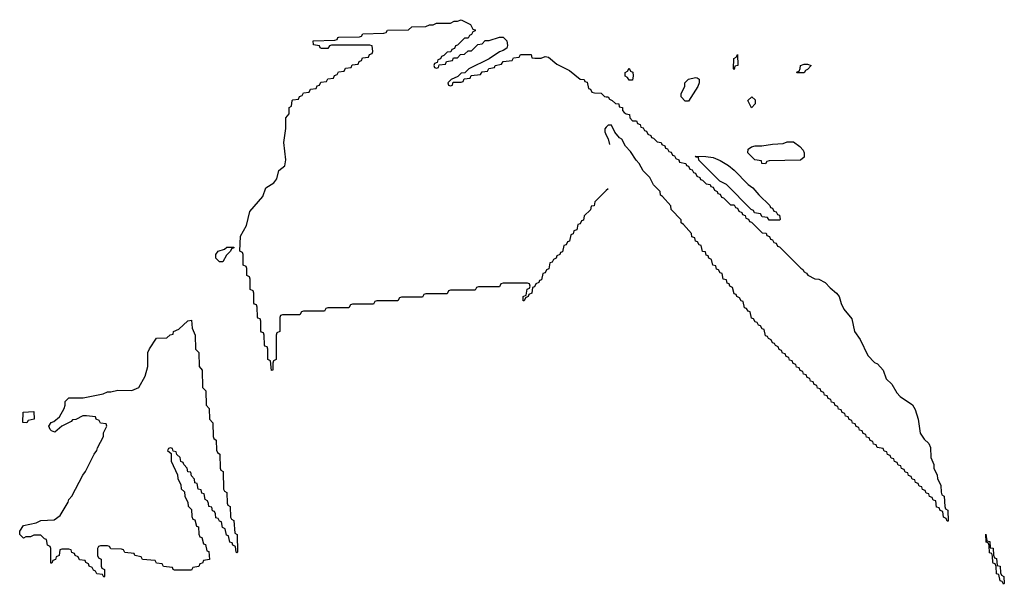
# Model space of a CAD drawing. Header units: inches. Extents: x 2550115 to 2887259, y 311850 to 494471.
# Tile 69 of 115: x 2776649 to 2782274, y 420566 to 423791. Entities that reach past the tile are written whole.
import ezdxf

# ---------------------------------------------------------------- set-up
doc = ezdxf.new("R2010")
doc.units = ezdxf.units.IN
doc.header["$MEASUREMENT"] = 0
doc.layers.add('C7472', color=7, linetype='Continuous')
doc.layers.add('C7482', color=7, linetype='Continuous')

msp = doc.modelspace()

# ---------------------------------------------------------------- linework, layer by layer
at = {"layer": 'C7472', "color": 6}
for points in [[(2780000, 422816), (2779934, 422750), (2779931.2, 422728.9), (2779914, 422726), (2779910, 422706), (2779874, 422670), (2779870, 422646), (2779858, 422642), (2779850, 422626), (2779838, 422622), (2779832, 422590), (2779814, 422586), (2779811.6, 422568.4), (2779798, 422562), (2779790, 422526), (2779778, 422522), (2779770, 422506), (2779758, 422502), (2779750, 422466), (2779738, 422462), (2779734, 422450), (2779718, 422442), (2779714, 422430), (2779698, 422422), (2779690, 422406), (2779678, 422402), (2779671.6, 422368.4), (2779658, 422362), (2779650, 422346), (2779638, 422342), (2779630, 422306), (2779618, 422302), (2779614, 422290), (2779598, 422282), (2779590, 422266), (2779578, 422262), (2779574, 422230), (2779558, 422222), (2779554, 422210), (2779538, 422202), (2779530, 422186), (2779526, 422186), (2779526, 422210), (2779542, 422218), (2779547.3, 422252.7), (2779562, 422258), (2779566, 422270), (2779562, 422282), (2779550, 422286), (2779410, 422286), (2779398, 422282), (2779390, 422266), (2779270, 422266), (2779258, 422262), (2779250, 422246), (2779110, 422246), (2779098, 422242), (2779090, 422226), (2778970, 422226), (2778958, 422222), (2778950, 422206), (2778830, 422206), (2778818, 422202), (2778810, 422186), (2778690, 422186), (2778678, 422182), (2778670, 422166), (2778550, 422166), (2778538, 422162), (2778530, 422146), (2778410, 422146), (2778398, 422142), (2778390, 422126), (2778270, 422126), (2778258, 422122), (2778250, 422106), (2778150, 422106), (2778138, 422102), (2778134, 422090), (2778134, 422010), (2778118, 422002), (2778114, 421990), (2778114, 421850), (2778098, 421842), (2778094, 421830), (2778094, 421790), (2778087.3, 421787.3), (2778082, 421842), (2778066, 421850), (2778066, 421910), (2778062, 421922), (2778050, 421926), (2778047.3, 421932.7), (2778046, 421990), (2778042, 422002), (2778030, 422006), (2778027.3, 422012.7), (2778026, 422070), (2778022, 422082), (2778010, 422086), (2778007.3, 422092.7), (2778006, 422150), (2778002, 422162), (2777990, 422166), (2777987.3, 422172.7), (2777986, 422230), (2777982, 422242), (2777966, 422250), (2777966, 422310), (2777962, 422322), (2777946, 422330), (2777946, 422370), (2777942, 422382), (2777926, 422390), (2777926, 422450), (2777922, 422462), (2777906, 422470), (2777910, 422554), (2777945.2, 422614.8), (2777964.1, 422695.9), (2778038, 422782), (2778055.3, 422830), (2778100.2, 422859.8), (2778118, 422882), (2778129.2, 422930.8), (2778164, 422956), (2778169, 422990), (2778157.2, 423090), (2778169, 423170), (2778169, 423230), (2778187.3, 423252.7), (2778188, 423290), (2778202, 423298), (2778206, 423330), (2778210, 423334), (2778242, 423338), (2778247.3, 423352.7), (2778262, 423358), (2778270, 423374), (2778302, 423378), (2778310, 423394), (2778342, 423398), (2778347.3, 423412.7), (2778362, 423418), (2778370, 423434), (2778402, 423438), (2778410, 423454), (2778442, 423458), (2778447.3, 423472.7), (2778462, 423478), (2778470, 423494), (2778502, 423498), (2778510, 423514), (2778542, 423518), (2778547.3, 423532.7), (2778582, 423538), (2778587.3, 423552.7), (2778602, 423558), (2778607.3, 423572.7), (2778642, 423578), (2778647.3, 423592.7), (2778662, 423598), (2778666, 423610), (2778662, 423642), (2778650, 423646), (2778430, 423646), (2778418, 423642), (2778410, 423626), (2778372.7, 423627.3), (2778366, 423630), (2778362, 423642), (2778327.3, 423647.3), (2778326, 423670), (2778450, 423674), (2778462, 423678), (2778466, 423690), (2778471.6, 423691.6), (2778590, 423694), (2778602, 423698), (2778610, 423711.3), (2778730, 423714), (2778742, 423718), (2778750, 423731.3), (2778870, 423734), (2778890, 423751.3), (2778970, 423752), (2778990, 423762), (2779010, 423762), (2779030, 423771.3), (2779110, 423772), (2779130, 423782), (2779150, 423782), (2779170, 423791.3), (2779223.6, 423763.6), (2779238, 423738), (2779250, 423734), (2779251.6, 423728.4), (2779238, 423722), (2779230, 423706), (2779218, 423702), (2779210, 423686), (2779190, 423686), (2779150, 423646), (2779138, 423642), (2779132.7, 423627.3), (2779118, 423622), (2779112.7, 423607.3), (2779090, 423606), (2779072.7, 423587.3), (2779058, 423582), (2779052.7, 423567.3), (2779038, 423562), (2779034, 423546), (2779018, 423542), (2779014, 423530), (2779018, 423518), (2779030, 423514), (2779042, 423518), (2779046, 423534), (2779082, 423538), (2779087.3, 423552.7), (2779122, 423558), (2779127.3, 423572.7), (2779150, 423574), (2779167.3, 423592.7), (2779190, 423594), (2779210, 423614), (2779230, 423614), (2779266, 423650), (2779290, 423654), (2779308.4, 423671.6), (2779330, 423672), (2779390, 423691), (2779410, 423691), (2779430.9, 423670.9), (2779435.3, 423644.7), (2779430.9, 423629.1), (2779410, 423615.3), (2779390, 423608), (2779331.3, 423568.7), (2779214, 423510), (2779192.7, 423487.3), (2779170, 423486), (2779152.7, 423467.3), (2779114, 423450), (2779094, 423430), (2779098, 423418), (2779110, 423414), (2779122, 423418), (2779126, 423434), (2779170, 423434), (2779182, 423438), (2779187.3, 423452.7), (2779222, 423458), (2779228, 423472), (2779282, 423478), (2779290, 423494), (2779322, 423498), (2779328.4, 423511.6), (2779362, 423518), (2779366, 423530), (2779402, 423538), (2779410, 423552), (2779462, 423558), (2779470, 423574), (2779502, 423578), (2779510, 423592), (2779570, 423592), (2779574, 423574), (2779591.6, 423571.6), (2779628.4, 423571.6), (2779650, 423582), (2779670, 423578), (2779718, 423538), (2779790, 423501), (2779850, 423452), (2779874, 423450), (2779878, 423438), (2779890, 423434), (2779898, 423398), (2779910, 423394), (2779918, 423378), (2779932.7, 423372.7), (2779970.7, 423370.7), (2779990, 423352), (2780000, 423351.4)], [(2780000, 423177.3), (2779991.6, 423168.4), (2779991.3, 423150), (2780000, 423132.1)]]:
    msp.add_lwpolyline(points, dxfattribs=at)
for points in [[(2777810, 422408), (2777790, 422408.7), (2777769.2, 422430), (2777768.7, 422450), (2777782, 422470), (2777819, 422481), (2777831.6, 422491.6), (2777872.7, 422492.7), (2777872.7, 422487.3), (2777858, 422482), (2777854, 422470), (2777830, 422446)], [(2777890, 420746), (2777886, 420750), (2777882, 420782), (2777866, 420790), (2777862, 420802), (2777850, 420806), (2777842, 420842), (2777830, 420846), (2777822, 420882), (2777808, 420890), (2777802, 420922), (2777790, 420926), (2777782, 420942), (2777770, 420946), (2777768, 420968), (2777762, 420982), (2777750, 420986), (2777746, 421006), (2777728.7, 421010), (2777728, 421028), (2777722, 421042), (2777708, 421050), (2777702, 421082), (2777690, 421086), (2777686, 421106), (2777669.1, 421109.1), (2777662, 421142), (2777650, 421146), (2777647.3, 421167.3), (2777630, 421186), (2777626, 421206), (2777608.8, 421208.9), (2777606, 421230), (2777586, 421250), (2777582, 421262), (2777568.4, 421268.4), (2777566, 421290), (2777547.3, 421307.3), (2777542, 421322), (2777526, 421326), (2777522, 421342), (2777510, 421346), (2777498, 421342), (2777494, 421330), (2777514, 421314), (2777514, 421270), (2777551.2, 421191.1), (2777552, 421170), (2777570, 421134), (2777572, 421112), (2777590, 421094), (2777592, 421070), (2777610, 421034), (2777612, 421012), (2777630, 420994), (2777632.7, 420952.7), (2777638, 420938), (2777650, 420934), (2777658, 420898), (2777670, 420894), (2777672.7, 420852.7), (2777678, 420838), (2777690, 420834), (2777698, 420798), (2777710, 420794), (2777718, 420758), (2777730, 420754), (2777732.7, 420707.3), (2777698, 420702), (2777692.7, 420687.3), (2777678, 420682), (2777672.7, 420667.3), (2777638, 420662), (2777630, 420646), (2777532.7, 420647.3), (2777526, 420650), (2777522, 420662), (2777470, 420668), (2777462, 420682), (2777430, 420686), (2777422, 420702), (2777350, 420708), (2777342, 420722), (2777306, 420730), (2777302, 420742), (2777250, 420748), (2777242, 420762), (2777230, 420766), (2777170, 420768), (2777162, 420782), (2777150, 420786), (2777110, 420786), (2777098, 420782), (2777094, 420770), (2777094, 420730), (2777098, 420718), (2777114, 420710), (2777114, 420670), (2777118, 420658), (2777134, 420650), (2777134, 420610), (2777130, 420606), (2777122, 420622), (2777090, 420626), (2777082, 420642), (2777070, 420646), (2777062, 420662), (2777046, 420670), (2777042, 420682), (2777026, 420690), (2777022, 420702), (2776990, 420706), (2776982, 420722), (2776966, 420730), (2776962, 420742), (2776947.3, 420747.3), (2776942, 420762), (2776930, 420766), (2776890, 420766), (2776878, 420762), (2776874, 420730), (2776858, 420722), (2776852.7, 420707.3), (2776838, 420702), (2776832.7, 420687.3), (2776827.3, 420687.3), (2776826, 420770), (2776822, 420782), (2776808, 420790), (2776802, 420822), (2776790, 420826), (2776770, 420846), (2776730, 420846), (2776710, 420838), (2776683.6, 420836.4), (2776670, 420828.7), (2776648.7, 420850), (2776649, 420870), (2776670, 420901), (2776742, 420918), (2776770, 420930.8), (2776846.3, 420933.7), (2776880.2, 420959.8), (2776925.1, 421034.9), (2776930, 421050.8), (2776946, 421070), (2777009.6, 421190.4), (2777025.2, 421210), (2777074, 421310), (2777089, 421330), (2777093.6, 421346.4), (2777128, 421410), (2777128.4, 421431.6), (2777146, 421470), (2777142, 421482), (2777110, 421486), (2777102, 421502), (2777086, 421510), (2777082, 421522), (2777030, 421528), (2777010, 421528), (2776970, 421508), (2776950, 421506), (2776943.6, 421496.4), (2776890, 421468.7), (2776850, 421435.3), (2776830, 421442), (2776822, 421450), (2776815.3, 421470), (2776828.7, 421490), (2776843.7, 421496.3), (2776877, 421523), (2776902.7, 421570), (2776909.3, 421590), (2776909.3, 421610.7), (2776930, 421631.3), (2777010.9, 421630.9), (2777125.6, 421654.4), (2777150, 421664.7), (2777170, 421664.7), (2777210, 421674.8), (2777290, 421673.4), (2777329.5, 421690.5), (2777365.1, 421754.9), (2777381.2, 421810), (2777381.2, 421890), (2777389.5, 421910.5), (2777430, 421971.3), (2777490, 421974), (2777508.4, 421991.6), (2777526, 421994), (2777528, 422010), (2777557.2, 422022.8), (2777610, 422071.3), (2777630, 422074), (2777634, 422030), (2777651.6, 421988.4), (2777654, 421910), (2777671.2, 421891.1), (2777674, 421810), (2777691.3, 421790), (2777694, 421690), (2777711.2, 421671.1), (2777714, 421590), (2777731.2, 421571.1), (2777734, 421510), (2777751.6, 421488.4), (2777754, 421410), (2777758, 421398), (2777771.3, 421390), (2777772.7, 421332.7), (2777778, 421318), (2777791.3, 421310), (2777794, 421230), (2777798, 421218), (2777811.3, 421210), (2777814, 421110), (2777818, 421098), (2777832, 421090), (2777834, 421030), (2777838, 421018), (2777852, 421010), (2777854, 420950), (2777858, 420938), (2777872, 420930), (2777878, 420858), (2777892, 420850), (2777894, 420750)], [(2776690, 421488.7), (2776666, 421490), (2776668, 421550), (2776730, 421554), (2776732, 421510), (2776698, 421502)]]:
    msp.add_lwpolyline(points, close=True, dxfattribs=at)
at = {"layer": 'C7482', "color": 6}
for points in [[(2780730, 423506), (2780726, 423510), (2780728.7, 423570), (2780742, 423578), (2780750, 423592), (2780751.3, 423530), (2780734, 423526)], [(2781130, 423488), (2781088.4, 423488.4), (2781090, 423494), (2781102, 423498), (2781108.4, 423511.6), (2781109, 423530), (2781130, 423538), (2781150, 423538), (2781170.5, 423530.5), (2781150, 423506), (2781138, 423502)], [(2780130, 423446), (2780122, 423462), (2780108.4, 423468.4), (2780108, 423490), (2780122, 423498), (2780130, 423514), (2780138, 423498), (2780151.6, 423491.6), (2780154, 423470), (2780150, 423446)], [(2780450, 423326), (2780428, 423350), (2780428, 423370), (2780448, 423410), (2780449, 423431), (2780469.2, 423450.8), (2780510, 423461), (2780518.8, 423458.8), (2780530.8, 423450.8), (2780530.8, 423430), (2780522.8, 423410), (2780470, 423326)], [(2780830, 423288), (2780809.2, 423330), (2780830.8, 423350.8), (2780850, 423334), (2780851.3, 423310)], [(2780910, 422968), (2780888, 422970), (2780886, 422986), (2780849, 422990), (2780809.2, 423030), (2780810, 423051.3), (2780830, 423066), (2780850, 423070.8), (2780888.8, 423071.1), (2780950, 423081), (2781010, 423084.7), (2781032.7, 423092.7), (2781070, 423094), (2781106.4, 423066.4), (2781125.4, 423045.4), (2781131.3, 423030), (2781130, 423006), (2781110, 422988), (2780930, 422986), (2780918, 422982)], [(2780930, 422646), (2780922, 422662), (2780890, 422666), (2780882, 422682), (2780847.3, 422687.3), (2780842, 422702), (2780827.3, 422707.3), (2780686, 422850), (2780648.7, 422868.7), (2780528.7, 422988.7), (2780526, 423006), (2780514, 423006), (2780508.8, 423008.9), (2780508, 423012), (2780569.3, 423010.7), (2780610, 423004), (2780650, 422987.3), (2780697.5, 422957.5), (2780730, 422931), (2780810.6, 422850.6), (2780838, 422830), (2780870.8, 422790.8), (2780934, 422730), (2780938, 422718), (2780950, 422714), (2780958, 422698), (2780970, 422694), (2780978, 422678), (2780990, 422674), (2780994, 422650), (2780990, 422646)], [(2782270, 420566), (2782262, 420582), (2782250, 420586), (2782242, 420622), (2782230, 420626), (2782227.3, 420667.3), (2782222, 420682), (2782210, 420686), (2782208.7, 420691.3), (2782207.3, 420727.3), (2782202, 420742), (2782190, 420746), (2782188, 420788), (2782182, 420802), (2782170, 420806), (2782168.4, 420851.6), (2782174, 420814), (2782190.8, 420810), (2782194, 420774), (2782210, 420772), (2782212, 420732), (2782218, 420718), (2782230, 420714), (2782234, 420674), (2782250.8, 420670), (2782252, 420632), (2782258, 420618), (2782271.3, 420610), (2782274, 420570)]]:
    msp.add_lwpolyline(points, close=True, dxfattribs=at)
for points in [[(2780000, 423351.4), (2780010.7, 423350.7), (2780018, 423338), (2780034, 423330), (2780052, 423312), (2780072, 423310), (2780074, 423294), (2780092, 423290), (2780092.7, 423272.7), (2780102, 423262), (2780112.7, 423252.7), (2780132, 423250), (2780134, 423230), (2780150, 423214), (2780172.7, 423212.7), (2780178, 423198), (2780192.7, 423192.7), (2780198, 423178), (2780210, 423174), (2780218, 423158), (2780230, 423154), (2780238, 423138), (2780254, 423130), (2780258, 423118), (2780270, 423114), (2780290, 423094), (2780314, 423090), (2780318, 423078), (2780334, 423070), (2780338, 423058), (2780350, 423054), (2780358, 423038), (2780370, 423034), (2780378, 423018), (2780390, 423014), (2780398, 422998), (2780414, 422990), (2780418, 422978), (2780454, 422970), (2780458, 422958), (2780470, 422954), (2780478, 422938), (2780490, 422934), (2780498, 422918), (2780510, 422914), (2780518, 422898), (2780534, 422890), (2780538, 422878), (2780550, 422874), (2780570, 422854), (2780594, 422850), (2780598, 422838), (2780610, 422834), (2780618, 422818), (2780634, 422810), (2780638, 422798), (2780650, 422794), (2780658, 422778), (2780670, 422774), (2780710, 422734), (2780730, 422734), (2780738, 422718), (2780750, 422714), (2780758, 422698), (2780774, 422690), (2780778, 422678), (2780792.7, 422672.7), (2780798, 422658), (2780812.7, 422652.7), (2780818, 422638), (2780830, 422634), (2780890, 422574), (2780912.7, 422572.7), (2780918, 422558), (2780932.7, 422552.7), (2780938, 422538), (2780950, 422534), (2780958, 422518), (2780970, 422514), (2780978, 422498), (2780990, 422494), (2781111.3, 422371.3), (2781123.6, 422363.6), (2781131.3, 422351.3), (2781143.6, 422343.6), (2781151.2, 422331.1), (2781191, 422311), (2781214, 422310), (2781250.6, 422290.6), (2781278.8, 422258.8), (2781316, 422230), (2781330.8, 422210), (2781341, 422170), (2781356.8, 422136.8), (2781402, 422082), (2781417.3, 422010), (2781450, 421964.7), (2781493.4, 421873.4), (2781533.2, 421833.2), (2781550, 421826), (2781582.8, 421790), (2781599.8, 421739.8), (2781630.8, 421710), (2781659.8, 421659.8), (2781678.8, 421638.8), (2781750, 421591), (2781764.5, 421564.5), (2781782, 421510), (2781794, 421430), (2781815.9, 421395.9), (2781842, 421370), (2781852, 421348), (2781854, 421290), (2781871.3, 421251.3), (2781872, 421230), (2781891.3, 421190), (2781892, 421170), (2781911.3, 421130), (2781912.7, 421092.7), (2781918, 421078), (2781931.3, 421070), (2781934, 421010), (2781938, 420998), (2781952, 420990), (2781954, 420926), (2781947.3, 420927.3), (2781942, 420942), (2781926, 420950), (2781922, 420982), (2781907.3, 420987.3), (2781902, 421002), (2781887.3, 421007.3), (2781882, 421042), (2781867.3, 421047.3), (2781862, 421062), (2781847.3, 421067.3), (2781842, 421082), (2781827.3, 421087.3), (2781822, 421102), (2781807.3, 421107.3), (2781802, 421122), (2781787.3, 421127.3), (2781782, 421142), (2781767.3, 421147.3), (2781762, 421162), (2781747.3, 421167.3), (2781742, 421182), (2781727.3, 421187.3), (2781722, 421202), (2781707.3, 421207.3), (2781702, 421222), (2781687.3, 421227.3), (2781682, 421242), (2781667.3, 421247.3), (2781662, 421262), (2781647.3, 421267.3), (2781642, 421282), (2781627.3, 421287.3), (2781622, 421302), (2781607.3, 421307.3), (2781602, 421322), (2781587.3, 421327.3), (2781582, 421342), (2781547.3, 421347.3), (2781542, 421362), (2781527.3, 421367.3), (2781522, 421382), (2781507.3, 421387.3), (2781502, 421402), (2781487.3, 421407.3), (2781482, 421422), (2781467.3, 421427.3), (2781462, 421442), (2781447.3, 421447.3), (2781442, 421462), (2781427.3, 421467.3), (2781422, 421482), (2781407.3, 421487.3), (2781402, 421502), (2781387.3, 421507.3), (2781382, 421522), (2781367.3, 421527.3), (2781362, 421542), (2781347.3, 421547.3), (2781342, 421562), (2781327.3, 421567.3), (2781322, 421582), (2781307.3, 421587.3), (2781302, 421602), (2781287.3, 421607.3), (2781282, 421622), (2781267.3, 421627.3), (2781262, 421642), (2781247.3, 421647.3), (2781242, 421662), (2781227.3, 421667.3), (2781222, 421682), (2781207.3, 421687.3), (2781202, 421702), (2781187.3, 421707.3), (2781182, 421722), (2781167.3, 421727.3), (2781162, 421742), (2781147.3, 421747.3), (2781142, 421762), (2781127.3, 421767.3), (2781122, 421782), (2781107.3, 421787.3), (2781102, 421802), (2781087.3, 421807.3), (2781082, 421822), (2781067.3, 421827.3), (2781062, 421842), (2781047.3, 421847.3), (2781042, 421862), (2781027.3, 421867.3), (2781022, 421882), (2781007.3, 421887.3), (2781002, 421902), (2780987.3, 421907.3), (2780982, 421922), (2780966, 421930), (2780962, 421942), (2780950, 421946), (2780942, 421962), (2780926, 421970), (2780922, 421982), (2780910, 421986), (2780902, 422022), (2780890, 422026), (2780882, 422042), (2780870, 422046), (2780862, 422062), (2780850, 422066), (2780842, 422082), (2780830, 422086), (2780822, 422122), (2780810, 422126), (2780802, 422142), (2780790, 422146), (2780782, 422182), (2780770, 422186), (2780762, 422202), (2780746, 422210), (2780742, 422222), (2780730, 422226), (2780722, 422262), (2780706, 422270), (2780702, 422282), (2780690, 422286), (2780686, 422306), (2780668, 422310), (2780662, 422342), (2780650, 422346), (2780642, 422362), (2780630, 422366), (2780626, 422386), (2780609.1, 422389.1), (2780602, 422422), (2780586, 422430), (2780582, 422442), (2780570, 422446), (2780566, 422466), (2780550, 422468), (2780542, 422502), (2780530, 422506), (2780522, 422522), (2780510, 422526), (2780506, 422546), (2780488, 422550), (2780486, 422570), (2780442, 422622), (2780428.7, 422630), (2780428, 422648), (2780370, 422708), (2780368, 422728), (2780322, 422782), (2780309.4, 422789.4), (2780308, 422810), (2780270, 422848), (2780249, 422889), (2780210, 422928), (2780188.8, 422968.9), (2780170, 422988), (2780138, 423038), (2780110, 423068), (2780088.7, 423108.7), (2780076.4, 423116.4), (2780049.4, 423149.4), (2780030, 423188), (2780010, 423188), (2780000, 423177.3)], [(2780000, 423132.1), (2780010.5, 423110.5), (2780017.9, 423077.9)], [(2780010, 422826), (2780000, 422816)]]:
    msp.add_lwpolyline(points, dxfattribs=at)

doc.saveas('drawing.dxf')
